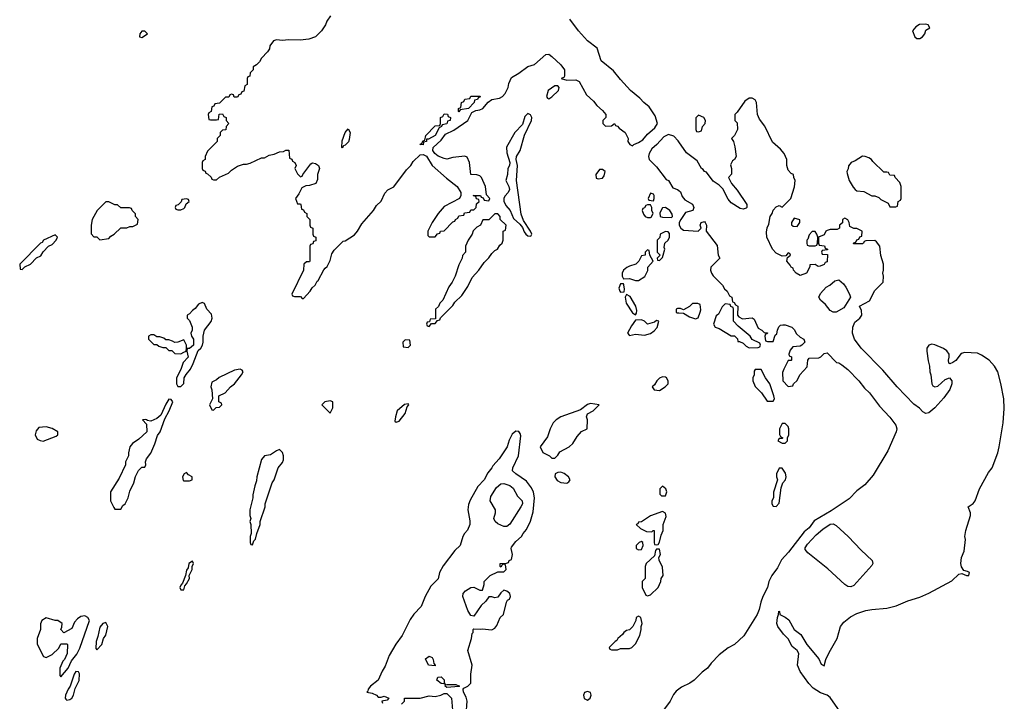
# Model space of a CAD drawing. Header units: inches. Extents: x 1861287 to 2052918, y 204622 to 437896.
# Tile 50 of 215: x 2005594 to 2012175, y 250830 to 255384. Entities that reach past the tile are written whole.
import ezdxf

# ---------------------------------------------------------------- set-up
doc = ezdxf.new("R2010")
doc.units = ezdxf.units.IN
doc.header["$MEASUREMENT"] = 0
doc.layers.add('C0205', color=7, linetype='Continuous')
doc.layers.add('C0215', color=7, linetype='Continuous')

msp = doc.modelspace()

# ---------------------------------------------------------------- linework, layer by layer
at = {"layer": 'C0205', "color": 5, "elevation": 80}
for points in [[(2007670.9, 255409.1), (2007646.4, 255373.6), (2007638, 255350), (2007611.3, 255310), (2007571.3, 255270), (2007527.1, 255252.9), (2007467.7, 255247.7), (2007390, 255249.6), (2007350, 255244.5), (2007310, 255249.4), (2007290, 255242.7), (2007266.8, 255210), (2007264.7, 255190), (2007251.1, 255168.8), (2007210, 255126), (2007196.9, 255103.1), (2007176.9, 255083.1), (2007154, 255070), (2007154, 255050), (2007134, 255030), (2007132.7, 255007.3), (2007118, 255002), (2007114, 254990), (2007114, 254950), (2007098, 254942), (2007092.7, 254907.3), (2007078, 254902), (2007072.7, 254887.3), (2007058, 254882), (2007050, 254866), (2007027.3, 254867.3), (2007022, 254882), (2007010, 254886), (2006998, 254882), (2006992.7, 254867.3), (2006970, 254866), (2006930, 254826), (2006898, 254822), (2006892.7, 254807.3), (2006878, 254802), (2006874, 254770), (2006858, 254762), (2006854, 254750), (2006858, 254718), (2006870, 254714), (2006910, 254714), (2006922, 254718), (2006927.3, 254752.7), (2006950, 254754), (2006958, 254738), (2006974, 254730), (2006974, 254710), (2006992, 254690), (2006974, 254670), (2006971.1, 254648.8), (2006950, 254646), (2006934, 254630), (2006934, 254610), (2006914, 254590), (2006914, 254570), (2006850, 254506), (2006834, 254470), (2006834, 254450), (2006818, 254442), (2006814, 254430), (2006814, 254390), (2006818, 254378), (2006832.7, 254372.7), (2006838, 254358), (2006850, 254354), (2006872.7, 254332.7), (2006878, 254318), (2006890, 254314), (2006910, 254314), (2006928.4, 254331.6), (2006990, 254358), (2007010, 254378), (2007050, 254404.7), (2007090, 254418), (2007110, 254418), (2007134.6, 254425.4), (2007210, 254462), (2007230, 254462), (2007260.4, 254479.6), (2007294.6, 254485.4), (2007330, 254502), (2007356.4, 254503.6), (2007372.7, 254512.7), (2007392.7, 254512.7), (2007398, 254458), (2007412.7, 254452.7), (2007418, 254438), (2007434, 254430), (2007442, 254410), (2007434, 254390), (2007450, 254354), (2007470, 254334), (2007482, 254338), (2007486, 254350), (2007539.3, 254420.7), (2007550, 254426.8), (2007570, 254424), (2007591, 254410), (2007597.3, 254390), (2007584.7, 254350), (2007583.6, 254316.4), (2007574, 254290), (2007530, 254275.3), (2007505.4, 254274.6), (2007479.6, 254260.4), (2007459.8, 254220.2), (2007438, 254190), (2007450, 254154), (2007470, 254154), (2007474, 254150), (2007478, 254118), (2007490, 254114), (2007498, 254098), (2007514, 254090), (2007514, 254070), (2007534, 254050), (2007534, 254010), (2007538, 253998), (2007554, 253990), (2007554, 253950), (2007558, 253938), (2007574, 253930), (2007572.7, 253907.3), (2007558, 253902), (2007552.7, 253887.3), (2007538, 253882), (2007534, 253870), (2007534, 253770), (2007530, 253766), (2007510, 253766), (2007494, 253750), (2007492, 253710), (2007414, 253550), (2007418, 253538), (2007430, 253534), (2007470, 253534), (2007482, 253522), (2007490, 253522), (2007535.3, 253570), (2007548.7, 253591.3), (2007568, 253610), (2007582, 253638), (2007590, 253642), (2007627.3, 253712.7), (2007635.3, 253724.7), (2007650, 253734), (2007670, 253774), (2007680.4, 253819.6), (2007696.4, 253843.6), (2007756.4, 253903.6), (2007770, 253906), (2007832.4, 253947.6), (2007852, 253970), (2007880.5, 254019.5), (2007959.3, 254110), (2007978.6, 254141.4), (2008010, 254171.3), (2008034, 254226), (2008053.6, 254246.4), (2008093.8, 254266.2), (2008180.2, 254379.8), (2008209, 254410), (2008224.5, 254435.5), (2008270, 254481), (2008290, 254484), (2008312.3, 254472.3), (2008350.8, 254410), (2008446.1, 254326.1), (2008518.8, 254270), (2008542, 254230), (2008542, 254210), (2008534, 254190), (2008430, 254135.3), (2008391.3, 254090), (2008351.3, 254030), (2008322, 253970), (2008322, 253942), (2008330, 253934), (2008370, 253934), (2008387.3, 253952.7), (2008402, 253958), (2008406, 253970), (2008430, 253974), (2008490, 254034), (2008502, 254038), (2008506, 254050), (2008522, 254058), (2008530, 254074), (2008562, 254078), (2008567.3, 254092.7), (2008602, 254098), (2008610, 254114), (2008630, 254114), (2008646, 254130), (2008647.3, 254152.7), (2008666, 254170), (2008662, 254182), (2008647.3, 254187.3), (2008642, 254202), (2008626, 254210), (2008674, 254210), (2008678, 254198), (2008692.7, 254192.7), (2008698, 254178), (2008730, 254174), (2008735.3, 254190), (2008714, 254214), (2008707.3, 254270), (2008680.9, 254330), (2008670, 254340.9), (2008650, 254347), (2008608.7, 254350), (2008601.2, 254430), (2008585.2, 254465.2), (2008570, 254473.2), (2008490, 254463.7), (2008450, 254452.7), (2008430, 254456), (2008390, 254472.7), (2008369.6, 254489.6), (2008356, 254510), (2008357.2, 254530), (2008410, 254578.8), (2008440.9, 254619.1), (2008494.8, 254645.2), (2008589, 254710), (2008616.5, 254763.5), (2008642.7, 254777.3), (2008670, 254780.7), (2008688.7, 254790), (2008726, 254834), (2008749.1, 254850.9), (2008800.2, 254859.8), (2008822, 254870), (2008839, 254890), (2008859, 254930), (2008863.1, 254956.9), (2008881.2, 254998.8), (2008930, 255026.8), (2008989.5, 255070.5), (2009034.8, 255085.2), (2009110, 255151), (2009130, 255154.8), (2009150, 255138.8), (2009210, 255083), (2009235.8, 255050), (2009234.4, 255005.6), (2009230, 254998), (2009214, 254990), (2009250, 254980.7), (2009310, 254982.8), (2009334, 254970), (2009381.8, 254881.8), (2009430, 254838.8), (2009451.6, 254811.6), (2009490, 254777.3), (2009510.7, 254750), (2009512, 254730), (2009492, 254710), (2009492, 254690), (2009510, 254672), (2009550, 254674), (2009570, 254690.7), (2009576, 254676), (2009590, 254673.4), (2009599.8, 254659.8), (2009641.6, 254630), (2009660.7, 254590), (2009658, 254570), (2009671.1, 254551.2), (2009690, 254542), (2009698, 254550), (2009730, 254562.4), (2009758.9, 254581.1), (2009790, 254620.2), (2009838.2, 254661.8), (2009856, 254690), (2009840.7, 254740.7), (2009801.2, 254801.2), (2009766, 254830), (2009739.7, 254859.7), (2009677.6, 254910), (2009610, 254983.6), (2009562.9, 255042.9), (2009481, 255110), (2009452.9, 255192.9), (2009390, 255242.9), (2009330, 255309.7), (2009270, 255388)], [(2010000, 254567.8), (2009995.1, 254575.1), (2009966.5, 254606.5), (2009930, 254618), (2009899.1, 254600.9), (2009853.4, 254550), (2009819, 254521), (2009800.3, 254490), (2009797, 254470), (2009800.7, 254450), (2009850, 254400.7), (2009915.9, 254315.9), (2009930.6, 254310), (2009959.6, 254259.6), (2009990, 254250.4), (2010000, 254242.6)], [(2010000, 253455.3), (2009990, 253455.3), (2009982, 253450), (2009982, 253430), (2009986.4, 253426.4), (2010000, 253425.1)], [(2008578, 250742), (2008583.7, 250830), (2008578, 250858), (2008561.2, 250890), (2008558, 250910), (2008562, 250918), (2008588.9, 250931.2), (2008608.7, 250951.3), (2008608.7, 251010), (2008617.2, 251070), (2008589.5, 251170), (2008614, 251250), (2008618, 251282), (2008626, 251290), (2008626, 251310), (2008630, 251314), (2008671, 251311), (2008686, 251314), (2008750, 251307.7), (2008770, 251318), (2008783.1, 251336.9), (2008804.5, 251390), (2008826.6, 251410), (2008848.4, 251491.6), (2008855.3, 251504.7), (2008868.4, 251511.6), (2008875.3, 251530), (2008869, 251550), (2008850, 251565.2), (2008830, 251572.3), (2008810, 251555.3), (2008790, 251526), (2008770, 251522), (2008750, 251528.7), (2008730, 251528), (2008710, 251498), (2008678, 251470), (2008630, 251398), (2008610, 251402), (2008590, 251435.3), (2008556, 251530), (2008559, 251550), (2008572.9, 251567.1), (2008610, 251591), (2008630, 251591.3), (2008670, 251571.3), (2008688, 251572), (2008699, 251610), (2008698, 251630), (2008738, 251670), (2008790, 251694), (2008830, 251694), (2008846, 251710), (2008842, 251742), (2008830, 251746), (2008818, 251742), (2008810, 251726), (2008806, 251730), (2008806, 251750), (2008847.3, 251752.7), (2008862, 251758), (2008866, 251770), (2008882, 251778), (2008888, 251810), (2008878, 251850), (2008880.4, 251859.6), (2008910, 251898), (2008948.9, 251931.2), (2008958, 251950), (2008982, 251978), (2009007, 252033), (2009025.1, 252094.9), (2009035.1, 252190), (2009027.5, 252227.5), (2009015.4, 252255.4), (2008980.7, 252300.7), (2008909.6, 252350), (2008888.5, 252370), (2008889.8, 252390.2), (2008928.2, 252470), (2008942.5, 252602.5), (2008939.1, 252619.1), (2008930, 252632.7), (2008910, 252635.1), (2008886.1, 252613.9), (2008865.5, 252574.5), (2008852, 252530), (2008797.6, 252450), (2008756, 252404), (2008750, 252389.4), (2008722.8, 252357.2), (2008699.1, 252310), (2008656, 252264), (2008605.5, 252174.5), (2008594.6, 252145.4), (2008590.3, 252110), (2008603.5, 252036.5), (2008602.8, 252010), (2008587.5, 251972.5), (2008566, 251950), (2008556, 251930), (2008538.8, 251870), (2008503.4, 251836.6), (2008425.5, 251734.5), (2008398.8, 251690), (2008390, 251649), (2008341.1, 251598.9), (2008303.8, 251530), (2008277.4, 251462.6), (2008228.8, 251411.2), (2008204.2, 251375.8), (2008150.4, 251269.6), (2008108.2, 251211.8), (2008064.4, 251135.6), (2008036.4, 251063.6), (2008016.3, 251030), (2007990.6, 250970), (2007939.1, 250930), (2007922.8, 250910), (2007922, 250898), (2007914, 250890), (2007950, 250884.9), (2007978, 250870), (2007990, 250858), (2008010, 250858), (2008030, 250864.7), (2008062, 250850), (2008050, 250838), (2008014, 250830), (2008018, 250818)], [(2008146, 250810), (2008166, 250830), (2008166, 250850), (2008170, 250851), (2008270, 250850.8), (2008330, 250866.8), (2008370, 250862.8), (2008409.3, 250870.7), (2008430, 250881), (2008450, 250882), (2008479.1, 250850), (2008486, 250770)], [(2010000, 250911.4), (2009982, 250898), (2009964.2, 250875.8), (2009941.6, 250830), (2009897.6, 250770)]]:
    msp.add_lwpolyline(points, dxfattribs=at)
for points in [[(2006430, 255308), (2006410, 255308), (2006398, 255290), (2006394, 255270), (2006410, 255266), (2006448, 255290)], [(2009190, 254942), (2009170, 254941.2), (2009126, 254910), (2009116, 254870), (2009120.7, 254860.7), (2009130, 254856), (2009150, 254867.7), (2009196, 254910), (2009199, 254930)], [(2008530, 254768), (2008526, 254770), (2008526, 254790), (2008542, 254798), (2008546, 254830), (2008562, 254838), (2008570, 254854), (2008602, 254858), (2008610, 254874), (2008672.7, 254872.7), (2008670, 254866), (2008658, 254862), (2008654, 254850), (2008634, 254846), (2008632, 254830), (2008594, 254790), (2008538, 254782)], [(2008290, 254548.7), (2008268.7, 254550), (2008282, 254558), (2008290, 254574), (2008302, 254578), (2008308, 254610), (2008370, 254674), (2008402, 254678), (2008406, 254690), (2008406, 254730), (2008422, 254738), (2008430, 254754), (2008452.7, 254752.7), (2008458, 254738), (2008474, 254730), (2008472, 254710), (2008454, 254706), (2008450, 254688), (2008418, 254682), (2008414, 254670), (2008398, 254662), (2008371.3, 254610), (2008326, 254586), (2008314, 254586), (2008312, 254570), (2008294, 254566)], [(2008990, 254758), (2008970, 254738), (2008955.5, 254684.5), (2008903, 254630), (2008847.9, 254532.1), (2008850, 254494), (2008870.8, 254430), (2008866.8, 254410), (2008856, 254390), (2008854.8, 254350), (2008842.8, 254310), (2008864, 254270), (2008867.7, 254250), (2008858.8, 254230), (2008836.1, 254203.9), (2008830.5, 254190), (2008830.5, 254170.5), (2008842.4, 254142.4), (2008872.7, 254110), (2008894.9, 254054.9), (2008937.6, 254017.6), (2008955.2, 253995.2), (2008965.5, 253965.5), (2008976, 253950), (2008990, 253940.7), (2009010, 253938), (2009016, 253950), (2009009.2, 253970), (2008961.3, 254041.3), (2008945.1, 254085.1), (2008915.1, 254310), (2008922, 254410), (2008912.3, 254450), (2008915.1, 254470), (2008938, 254510), (2008967.5, 254612.5), (2009014, 254710), (2009018, 254730), (2009008.4, 254748.4)], [(2007750, 254526), (2007746, 254530), (2007750, 254574), (2007769, 254630), (2007790, 254654), (2007802, 254630), (2007796.9, 254583.1), (2007791.3, 254568.7), (2007770, 254546), (2007758, 254542)], [(2009490, 254382), (2009470, 254382), (2009444.7, 254350), (2009446, 254326), (2009461, 254321), (2009490, 254324.7), (2009500.2, 254339.8), (2009508, 254370)], [(2009810, 254226), (2009794, 254190), (2009798, 254178), (2009830, 254174), (2009835.3, 254190), (2009834, 254210), (2009830, 254218)], [(2006190, 254168), (2006170, 254168), (2006111.6, 254108.4), (2006078, 254050), (2006071.3, 254010), (2006072.7, 253952.7), (2006090, 253934), (2006110, 253934), (2006130, 253914), (2006190, 253922), (2006203.1, 253936.9), (2006226, 253950), (2006270, 253994), (2006310, 253994), (2006330, 254002), (2006350, 254002), (2006382, 254018), (2006386, 254050), (2006368.4, 254068.4), (2006367.3, 254087.3), (2006346, 254110), (2006342, 254122), (2006327.3, 254127.3), (2006270, 254126), (2006247.3, 254147.3), (2006230, 254148)], [(2006710, 254186), (2006678, 254182), (2006672.7, 254167.3), (2006652.7, 254147.3), (2006638, 254142), (2006634, 254130), (2006638, 254118), (2006650, 254114), (2006670, 254114), (2006690, 254122), (2006698, 254130), (2006707.3, 254152.7), (2006726, 254170), (2006722, 254182)], [(2009810, 254146), (2009790, 254146), (2009778, 254142), (2009770, 254126), (2009758, 254122), (2009754, 254110), (2009763.6, 254083.6), (2009774, 254070), (2009790, 254062), (2009810, 254062), (2009815.3, 254064.7), (2009828, 254090), (2009818, 254110), (2009818, 254130)], [(2009910, 254128.7), (2009890, 254128), (2009872.7, 254092.7), (2009874, 254070), (2009890, 254064.7), (2009950, 254062), (2009958, 254070), (2009955.3, 254084.7), (2009939, 254110)], [(2008790, 254086), (2008770, 254086), (2008730, 254046), (2008690, 254046), (2008674, 254010), (2008650, 253998), (2008626, 253974), (2008618, 253950), (2008592, 253910), (2008574, 253870), (2008574, 253830), (2008552.7, 253807.3), (2008552, 253790), (2008530, 253746), (2008504.7, 253670), (2008484.7, 253630), (2008462, 253598), (2008422, 253510), (2008402, 253490), (2008392.7, 253467.3), (2008374, 253450), (2008374, 253386), (2008338, 253382), (2008334, 253366), (2008318, 253362), (2008314, 253350), (2008318, 253338), (2008330, 253334), (2008346, 253354), (2008370, 253354), (2008386, 253374), (2008402, 253378), (2008407.3, 253392.7), (2008490, 253474), (2008503.1, 253496.9), (2008550, 253542), (2008590, 253602), (2008619, 253661), (2008662, 253710), (2008698, 253762), (2008730, 253792), (2008750, 253822), (2008770, 253842), (2008788.4, 253851.6), (2008803.1, 253876.9), (2008818, 253890), (2008826, 253910), (2008826, 253970), (2008842, 253978), (2008846, 254010), (2008806, 254050), (2008806, 254070)], [(2009910, 253968), (2009874, 253950), (2009871.6, 253928.4), (2009854, 253910), (2009854, 253830), (2009874, 253810), (2009854, 253790), (2009858, 253778), (2009870, 253774), (2009890, 253794), (2009895.3, 253810), (2009906, 253850), (2009902, 253862), (2009906, 253890), (2009928, 253910), (2009938, 253930), (2009936.4, 253956.4), (2009927.3, 253967.3)], [(2005830, 253946), (2005754, 253910), (2005744.7, 253895.3), (2005734, 253890), (2005594, 253750), (2005598, 253718), (2005610, 253714), (2005627.3, 253732.7), (2005666, 253750), (2005707.3, 253792.7), (2005734.6, 253805.4), (2005750, 253834), (2005786, 253870), (2005810, 253882), (2005838, 253910), (2005846, 253930)], [(2009790, 253846), (2009774, 253830), (2009774, 253810), (2009750, 253806), (2009732, 253770), (2009712, 253750), (2009670, 253738), (2009652.3, 253727.7), (2009630.8, 253710), (2009621, 253690), (2009621, 253670), (2009630, 253652), (2009670, 253655.5), (2009710, 253640.4), (2009730, 253640.4), (2009771.5, 253668.5), (2009791.8, 253708.2), (2009793.2, 253730), (2009828, 253770), (2009806, 253810), (2009802, 253842)], [(2009610, 253619), (2009599.1, 253590), (2009604.9, 253570), (2009610, 253564), (2009630, 253564.7), (2009634.6, 253565.4), (2009637.2, 253582.8), (2009632.7, 253612.7), (2009630, 253618)], [(2009650, 253548.7), (2009640.7, 253530), (2009648.4, 253490), (2009690, 253426), (2009710, 253411.3), (2009716.6, 253423.4), (2009718.4, 253441.6), (2009711.8, 253470), (2009673.6, 253533.6)], [(2006814, 253494), (2006790, 253484), (2006766.4, 253453.6), (2006750, 253442), (2006730, 253418), (2006714, 253410), (2006714, 253390), (2006730, 253374), (2006746, 253330), (2006746, 253310), (2006738, 253290), (2006742, 253270), (2006756, 253250), (2006756, 253210), (2006730, 253188), (2006714, 253186), (2006712, 253170), (2006721, 253130), (2006686, 253094), (2006670, 253046), (2006642, 252990), (2006642, 252950), (2006650, 252934), (2006670, 252934), (2006690, 252954), (2006694, 252990), (2006706, 253014), (2006736, 253050), (2006754.2, 253085.8), (2006786.6, 253173.4), (2006804, 253190), (2006815.3, 253210), (2006821.2, 253230), (2006821.2, 253270), (2006829.2, 253310), (2006872.9, 253367.1), (2006881.2, 253390), (2006876, 253416), (2006844, 253450), (2006830, 253488)], [(2009750, 253379.3), (2009710, 253375.3), (2009682.3, 253337.7), (2009657.3, 253290), (2009670, 253274.8), (2009710, 253283.8), (2009770, 253276.3), (2009810, 253287.7), (2009835.6, 253304.4), (2009853.8, 253326.2), (2009866, 253370), (2009850, 253373.2), (2009837.5, 253362.5), (2009790, 253349.3), (2009769.6, 253369.6)], [(2006490, 253278), (2006470, 253278), (2006454, 253270), (2006454, 253250), (2006490, 253214), (2006510, 253214), (2006523.6, 253203.6), (2006550, 253194), (2006570, 253194), (2006590, 253174), (2006610, 253174), (2006630, 253154), (2006670, 253152), (2006690, 253162), (2006706, 253170), (2006708, 253190), (2006708, 253210), (2006690, 253246), (2006651.6, 253228.4), (2006630, 253226), (2006616.4, 253236.4), (2006590, 253246), (2006570, 253246), (2006556.4, 253256.4), (2006530, 253266), (2006510, 253266)], [(2008170, 253246), (2008154, 253230), (2008158, 253198), (2008190, 253194), (2008206, 253210), (2008202, 253242)], [(2007068.7, 253048.7), (2007030, 253041.2), (2006926.4, 252993.6), (2006910, 252978), (2006878, 252962), (2006872, 252930), (2006878, 252910), (2006882, 252850), (2006862, 252810), (2006878, 252778), (2006890, 252774), (2006907.3, 252792.7), (2006930, 252794), (2006946, 252810), (2006942, 252822), (2006926, 252830), (2006926, 252870), (2006968.4, 252891.6), (2007002, 252930), (2007030, 252951.3), (2007077.2, 253010), (2007088.7, 253030), (2007082, 253042)], [(2009890, 252998), (2009870, 252988), (2009852, 252970), (2009836.9, 252943.1), (2009822, 252930), (2009834, 252910), (2009870, 252906), (2009908, 252930), (2009928, 252950), (2009928, 252970), (2009918, 252990), (2009910, 252995.3)], [(2006590, 252848), (2006570, 252815.3), (2006537.5, 252742.5), (2006510, 252719), (2006470, 252702), (2006446, 252706), (2006446, 252710), (2006433.6, 252713.6), (2006414, 252710), (2006442, 252682), (2006444.7, 252630), (2006390, 252582), (2006347.1, 252552.9), (2006331, 252530), (2006321, 252490), (2006322, 252470), (2006302, 252430), (2006302, 252410), (2006259.8, 252320.2), (2006202, 252230), (2006202, 252170), (2006223.6, 252123.6), (2006230, 252114), (2006270, 252114), (2006283.1, 252136.9), (2006298, 252150), (2006318, 252190), (2006330, 252234), (2006358, 252290), (2006368.9, 252331.2), (2006388.4, 252371.6), (2006410, 252394), (2006430, 252394), (2006438, 252410), (2006435.3, 252430), (2006442, 252450), (2006471.6, 252488.4), (2006498, 252550), (2006515.1, 252604.9), (2006533.2, 252630), (2006563.2, 252716.8), (2006594, 252770), (2006618, 252830), (2006607.3, 252847.3)], [(2007670, 252838), (2007634, 252830), (2007614, 252810), (2007670, 252754), (2007686, 252790), (2007686, 252830)], [(2008190, 252818), (2008166.4, 252813.6), (2008118, 252770), (2008104.7, 252730), (2008102, 252702), (2008110, 252694), (2008130, 252702), (2008170, 252752), (2008183.1, 252796.9), (2008195.3, 252810)], [(2009410, 252819), (2009390, 252813.2), (2009342.8, 252777.2), (2009210, 252729.4), (2009178.8, 252710), (2009158.8, 252690), (2009138.8, 252650), (2009122.8, 252597.2), (2009072, 252530), (2009091.6, 252491.6), (2009134, 252470), (2009150, 252454), (2009170, 252454), (2009190, 252474), (2009203.1, 252496.9), (2009266, 252530), (2009290, 252552), (2009320.2, 252599.8), (2009350, 252632), (2009386, 252650), (2009388, 252710), (2009382, 252730), (2009388.7, 252751.3), (2009426, 252770), (2009466, 252810)], [(2005770, 252662.7), (2005721, 252659), (2005703.6, 252636.4), (2005698, 252610), (2005710, 252582), (2005730, 252571.3), (2005750, 252567.3), (2005838, 252602), (2005848, 252610), (2005848, 252630), (2005810, 252652.3)], [(2007331.6, 252511.6), (2007310, 252503.6), (2007270, 252477), (2007230.7, 252469.3), (2007210, 252446), (2007178, 252330), (2007176.9, 252303.1), (2007164.7, 252270), (2007152, 252210), (2007152, 252190), (2007132, 252110), (2007132, 252070), (2007138, 252050), (2007132, 252030), (2007138, 252010), (2007142, 251950), (2007134, 251930), (2007134, 251890), (2007138, 251878), (2007150, 251874), (2007158, 251902), (2007170, 251914), (2007178, 251950), (2007202, 252010), (2007202, 252030), (2007235.3, 252130), (2007235.3, 252150), (2007282, 252290), (2007295.3, 252310), (2007322, 252390), (2007350, 252424.7), (2007357.6, 252442.4), (2007357.6, 252470), (2007351.3, 252491.3)], [(2006710, 252358), (2006694, 252350), (2006682, 252330), (2006686, 252306), (2006690, 252302), (2006730, 252302), (2006746, 252310), (2006746, 252330), (2006722, 252342)], [(2009210, 252361.2), (2009190, 252359), (2009172, 252350), (2009171, 252330), (2009186, 252306), (2009210, 252291), (2009250, 252286.8), (2009264.7, 252295.3), (2009273.2, 252310), (2009262, 252330), (2009232.1, 252352.1)], [(2008830, 251997.2), (2008790, 252016.5), (2008771, 252031), (2008762.1, 252050), (2008774.5, 252090), (2008774.9, 252110), (2008737.7, 252170), (2008742.7, 252197.3), (2008781.1, 252258.9), (2008810, 252282.7), (2008830, 252285.5), (2008870, 252270.8), (2008893.2, 252253.2), (2008921.1, 252201.1), (2008953.5, 252170), (2008954.6, 252150), (2008943, 252130), (2008870, 252013.3), (2008850, 251997.3)], [(2009890, 252268), (2009872, 252250), (2009872.7, 252212.7), (2009883.6, 252203.6), (2009910, 252202), (2009919, 252230), (2009913.2, 252250)], [(2009890, 252098), (2009810, 252068), (2009750, 252028), (2009730, 252026), (2009724.7, 252015.3), (2009714, 252010), (2009743.6, 251983.6), (2009783.6, 251963.6), (2009818, 251962), (2009828.4, 251971.6), (2009834, 251970), (2009834, 251890), (2009838, 251878), (2009850, 251874), (2009862, 251878), (2009870, 251894), (2009880.4, 251939.6), (2009895.3, 251970), (2009895.3, 252010), (2009914.6, 252065.4), (2009910, 252086)], [(2009750, 251898), (2009734, 251890), (2009714, 251870), (2009714, 251850), (2009730, 251842), (2009750, 251844.7), (2009762, 251870), (2009758, 251890)], [(2009870, 251846), (2009850, 251846), (2009843.6, 251836.4), (2009838, 251802), (2009782, 251750), (2009774, 251730), (2009774, 251650), (2009754, 251630), (2009754, 251590), (2009778, 251538), (2009790, 251534), (2009810, 251542), (2009862, 251590), (2009879, 251630), (2009882, 251650), (2009894, 251670), (2009890, 251726), (2009867.3, 251772.7), (2009866, 251790), (2009878, 251810)], [(2006750, 251766), (2006724.7, 251750), (2006719.6, 251720.4), (2006710, 251706), (2006702, 251670), (2006682, 251618), (2006670, 251606), (2006664.7, 251590), (2006670, 251574), (2006690, 251574), (2006698, 251602), (2006710, 251614), (2006728, 251650), (2006726, 251670), (2006746, 251710), (2006746, 251730), (2006755.3, 251750)], [(2006030, 251401.2), (2006003.5, 251396.5), (2005979.6, 251380.4), (2005961, 251359), (2005943.6, 251316.4), (2005890, 251286), (2005868, 251310), (2005875.3, 251324.7), (2005878, 251350), (2005848.7, 251368.7), (2005831.3, 251368.7), (2005770, 251388), (2005742, 251370), (2005732.7, 251347.3), (2005732, 251310), (2005711.3, 251250), (2005711.6, 251211.6), (2005754, 251130), (2005770, 251122), (2005810, 251142), (2005854.6, 251185.4), (2005870, 251214), (2005910, 251214), (2005914, 251210), (2005911.6, 251148.4), (2005894, 251110), (2005882, 251098), (2005862, 251050), (2005862, 251002), (2005870, 250994), (2005918, 251050), (2005940.2, 251099.8), (2005975.5, 251144.5), (2005995.5, 251184.5), (2006061.2, 251370), (2006049.3, 251389.3)], [(2009730, 251398), (2009714, 251390), (2009711.6, 251368.4), (2009691.1, 251328.8), (2009670, 251308), (2009650, 251302), (2009632, 251290), (2009623.6, 251276.4), (2009592, 251250), (2009584.7, 251235.3), (2009574, 251230), (2009534, 251190), (2009538, 251178), (2009550, 251174), (2009590, 251174), (2009610, 251182), (2009670, 251182), (2009686, 251190), (2009710, 251214), (2009739, 251270), (2009748.7, 251310), (2009748, 251330), (2009755.3, 251350), (2009746, 251390)], [(2006170, 251355.3), (2006150, 251348.7), (2006130, 251326), (2006116.9, 251263.1), (2006104.7, 251230), (2006102, 251182), (2006110, 251174), (2006142, 251210), (2006153.2, 251250), (2006170, 251272), (2006184, 251330)], [(2008370, 251066), (2008326, 251070), (2008307.3, 251112.7), (2008330, 251132), (2008350, 251122), (2008358, 251110), (2008362, 251082), (2008372, 251070)], [(2005970, 251028), (2005958, 251010), (2005932, 250930), (2005918, 250910), (2005901, 250870), (2005898, 250850), (2005903.5, 250843.5), (2005910, 250838), (2005930, 250841), (2005942, 250850), (2005954, 250870), (2005964, 250916), (2005992.5, 250967.5), (2005994, 251014), (2005987.3, 251027.3)], [(2008438, 250942), (2008430, 250946), (2008410, 250948.7), (2008382, 250970), (2008388.7, 250991.3), (2008410, 250994), (2008430, 250974), (2008432, 250952)], [(2008450, 250922), (2008438, 250930), (2008440.4, 250939.6), (2008450, 250942), (2008510, 250942), (2008530, 250934), (2008534, 250930), (2008530, 250928)], [(2009390, 250894), (2009370, 250888), (2009362.8, 250870), (2009367.5, 250847.5), (2009390, 250838), (2009408, 250850), (2009414, 250870), (2009408.7, 250888.7)]]:
    msp.add_lwpolyline(points, close=True, dxfattribs=at)
at = {"layer": 'C0215', "color": 5, "elevation": 80}
for points in [[(2011650, 255354), (2011607.1, 255352.9), (2011583.5, 255336.5), (2011562, 255310), (2011576, 255270), (2011590, 255258.8), (2011610, 255257.3), (2011629, 255270), (2011644, 255290), (2011650, 255314), (2011678, 255330), (2011666, 255350)], [(2010130, 254746), (2010112.7, 254727.3), (2010114, 254650), (2010118, 254638), (2010130, 254634), (2010150, 254642), (2010158, 254670), (2010175.3, 254690), (2010178, 254710), (2010166, 254730)], [(2011227.1, 254472.9), (2011179.1, 254440.9), (2011152, 254430), (2011132.7, 254407.3), (2011131.6, 254388.4), (2011122, 254370), (2011123.6, 254356.4), (2011138, 254310), (2011164.5, 254264.5), (2011178, 254250), (2011190, 254241), (2011236.9, 254236.9), (2011290, 254206.8), (2011310, 254206), (2011336, 254196), (2011350, 254182), (2011398, 254158), (2011410, 254134), (2011450, 254134), (2011462, 254138), (2011466, 254170), (2011482, 254178), (2011486, 254190), (2011486, 254270), (2011476.4, 254296.4), (2011446, 254330), (2011442, 254342), (2011410, 254346), (2011402, 254362), (2011390, 254366), (2011370, 254366), (2011296.4, 254436.4), (2011288, 254450), (2011270, 254462), (2011246, 254470)], [(2010770, 254058), (2010752, 254030), (2010752.7, 254012.7), (2010763.6, 254003.6), (2010790, 254002), (2010808, 254030), (2010807.3, 254047.3)], [(2010910, 253968), (2010890, 253968), (2010870, 253946), (2010862, 253918), (2010854, 253910), (2010854, 253890), (2010858, 253878), (2010870, 253874), (2010910, 253874), (2010922, 253878), (2010926, 253890), (2010928, 253930), (2010922, 253950)], [(2011050, 253429.3), (2011030, 253429.5), (2011010, 253440.9), (2010980.7, 253480.7), (2010947, 253510), (2010936, 253530), (2010946, 253554), (2010983.2, 253596.8), (2011008.7, 253610), (2011041.2, 253638.8), (2011070, 253644.7), (2011099.8, 253619.8), (2011116.3, 253596.3), (2011140.7, 253550), (2011146, 253530), (2011101.4, 253458.6)], [(2010310, 253486), (2010290, 253466), (2010263.6, 253416.4), (2010250, 253406), (2010232, 253350), (2010242, 253330), (2010270, 253321), (2010350, 253272), (2010372.7, 253272.7), (2010391.6, 253251.6), (2010394, 253234), (2010406, 253234), (2010430, 253222), (2010450, 253202), (2010470, 253192), (2010530, 253194), (2010542, 253198), (2010546, 253210), (2010542, 253222), (2010490, 253248), (2010475.3, 253270), (2010396.4, 253336.4), (2010366, 253370), (2010366, 253450), (2010362, 253462), (2010347.3, 253467.3), (2010342, 253482)], [(2010550, 253046), (2010510, 253046), (2010503.6, 253036.4), (2010502, 253010), (2010494, 252990), (2010494, 252970), (2010510, 252934), (2010552, 252890), (2010590, 252834), (2010630, 252834), (2010638, 252850), (2010635.3, 252870), (2010608, 252950), (2010578, 252990)], [(2010710, 252686), (2010690, 252686), (2010672, 252650), (2010672.7, 252612.7), (2010678, 252598), (2010694, 252590), (2010690, 252586), (2010670, 252586), (2010662, 252570), (2010690, 252554), (2010710, 252554), (2010726, 252570), (2010726, 252590), (2010735.3, 252610), (2010735.3, 252650), (2010730, 252666)], [(2010690, 252388), (2010670, 252388), (2010651.3, 252350), (2010651.3, 252330), (2010658, 252310), (2010632.7, 252227.3), (2010631.6, 252188.4), (2010622, 252170), (2010622, 252150), (2010630, 252134), (2010650, 252132), (2010670, 252154), (2010683.1, 252256.9), (2010695.3, 252290), (2010713.2, 252310), (2010717.2, 252330), (2010712.9, 252352.9)], [(2011150, 251594.7), (2011130, 251597.2), (2011109.9, 251609.9), (2010994.4, 251714.4), (2010861, 251821), (2010844.2, 251844.2), (2010844, 251856), (2010859.4, 251880.6), (2010917.8, 251942.2), (2010960.9, 251979.1), (2011010, 252012.7), (2011030, 252015.8), (2011050, 252004.9), (2011131.5, 251931.5), (2011218.8, 251838.8), (2011291.3, 251770), (2011296.5, 251750), (2011290, 251736.2), (2011170, 251603.5)]]:
    msp.add_lwpolyline(points, close=True, dxfattribs=at)
for points in [[(2011078.2, 250758.2), (2011010, 250855.6), (2010990, 250871.6), (2010946.2, 250886.2), (2010897.1, 250917.1), (2010868.2, 250948.1), (2010809.6, 251029.6), (2010791.8, 251070), (2010801.2, 251150), (2010790, 251168.7), (2010756.4, 251196.4), (2010730, 251248), (2010698, 251278), (2010662, 251330), (2010655.3, 251350), (2010658, 251390), (2010666, 251410), (2010667.3, 251432.7), (2010672, 251430), (2010674, 251410), (2010710, 251392), (2010734, 251374), (2010770.8, 251310), (2010814.9, 251274.9), (2010854, 251210), (2010934.4, 251114.4), (2010950, 251078), (2010970, 251066), (2010981.2, 251110), (2011003.3, 251156.7), (2011058.5, 251250), (2011080.4, 251330), (2011102, 251358), (2011145.9, 251394.1), (2011190, 251417.2), (2011250, 251435.6), (2011290, 251443.8), (2011390, 251451.1), (2011452.8, 251467.2), (2011530, 251501.2), (2011610, 251525.2), (2011670, 251551.3), (2011824.5, 251635.5), (2011870, 251678), (2011890, 251684), (2011922, 251670), (2011938, 251670), (2011941.2, 251690), (2011930, 251698), (2011903.7, 251703.7), (2011888.1, 251728.1), (2011883.5, 251750), (2011887.8, 251790), (2011907.7, 251832.3), (2011914.7, 251910), (2011911.3, 251930), (2011917.7, 251970), (2011949.7, 252070), (2011948, 252090), (2011933.2, 252130), (2011967.6, 252152.4), (2011981.1, 252170), (2012009.1, 252250), (2012070, 252358.4), (2012093.3, 252390), (2012130.8, 252489.2), (2012140.4, 252530), (2012166.6, 252690), (2012174.9, 252785.1), (2012172, 252850), (2012152.7, 252952.7), (2012132, 253032), (2012110, 253069.4), (2012072.7, 253110), (2012023.1, 253143.1), (2011995, 253155.1), (2011910, 253160.5), (2011887.2, 253152.8), (2011850, 253107.6), (2011830, 253092.7), (2011810, 253085.2), (2011804, 253090), (2011800.9, 253110), (2011806.6, 253130), (2011806, 253150), (2011791.3, 253171.3), (2011768, 253188), (2011710, 253212), (2011690, 253216), (2011670.9, 253209.1), (2011658, 253190), (2011656, 253170), (2011665.5, 253105.5), (2011676, 253070), (2011678, 253030), (2011684.7, 253010), (2011691.3, 252950), (2011698, 252938), (2011710, 252931.3), (2011730, 252934.8), (2011780.5, 252979.5), (2011809.6, 252990.4), (2011824.9, 252970), (2011824.6, 252950), (2011810, 252912), (2011770, 252857), (2011710.2, 252789.8), (2011670, 252756.9), (2011650, 252751.6), (2011630, 252763.6), (2011608.7, 252788.7), (2011570, 252815.6), (2011459.7, 252930), (2011362.4, 253042.4), (2011218.3, 253190), (2011174, 253250), (2011161.2, 253290), (2011162, 253330), (2011176.4, 253363.6), (2011208.7, 253390), (2011222, 253410), (2011220.4, 253440.4), (2011208, 253470), (2011274.6, 253505.4), (2011310, 253574), (2011366, 253630), (2011368, 253670), (2011362, 253690), (2011368, 253710), (2011368, 253750), (2011349.1, 253809.1), (2011342, 253870), (2011320.4, 253900.4), (2011310, 253908), (2011250, 253906), (2011238, 253902), (2011234, 253890), (2011227.3, 253887.3), (2011167.3, 253887.3), (2011170, 253894), (2011182, 253898), (2011190, 253914), (2011202, 253918), (2011210, 253934), (2011222, 253938), (2011226, 253970), (2011190, 253988), (2011168.4, 253988.4), (2011142, 254002), (2011138, 254030), (2011130, 254046), (2011110, 254058), (2011094, 254050), (2011092.7, 254027.3), (2011074, 254010), (2011074, 253990), (2011056.9, 253983.1), (2011010, 253982), (2010990, 253975.3), (2010982, 253970), (2010970, 253946), (2010934, 253930), (2010934, 253890), (2010938, 253878), (2010972.7, 253872.7), (2010978, 253858), (2010994, 253850), (2010994, 253846), (2010958, 253842), (2010954, 253830), (2010958, 253818), (2010994, 253814), (2010990, 253766), (2010978, 253762), (2010971.6, 253748.4), (2010943.6, 253736.4), (2010930, 253735.3), (2010910, 253748.7), (2010874, 253746), (2010874, 253734), (2010864.7, 253710), (2010852, 253690), (2010810, 253674), (2010783.7, 253690), (2010767, 253710), (2010762.7, 253722.7), (2010749.5, 253730), (2010744.1, 253744.1), (2010722, 253770), (2010726, 253794), (2010746, 253810), (2010742, 253822), (2010730, 253826), (2010714, 253806), (2010690, 253804), (2010650, 253824.2), (2010625.6, 253850), (2010588, 253930), (2010585.2, 253965.2), (2010590, 253994), (2010602, 254018), (2010609.4, 254070), (2010624, 254090), (2010630, 254112), (2010650, 254134), (2010670, 254142), (2010690, 254132), (2010748, 254190), (2010773.2, 254266.8), (2010778, 254310), (2010768, 254330), (2010766, 254350), (2010750, 254355.3), (2010730, 254378), (2010721.2, 254410), (2010722, 254450), (2010702.7, 254490), (2010678.3, 254518.3), (2010625.4, 254565.4), (2010573.4, 254673.4), (2010539.5, 254719.5), (2010526, 254750), (2010518, 254830), (2010509.4, 254849.4), (2010490, 254859.3), (2010470, 254859.3), (2010439.8, 254840.2), (2010390, 254766), (2010374, 254750), (2010374, 254710), (2010390, 254694), (2010391.3, 254650), (2010372, 254610), (2010352, 254590), (2010364.7, 254570), (2010374.8, 254534.8), (2010382, 254470), (2010372, 254450), (2010358, 254442), (2010345.4, 254414.6), (2010351.3, 254388.7), (2010351.6, 254351.6), (2010332, 254330), (2010350.6, 254290), (2010390, 254245.5), (2010453.4, 254150), (2010454, 254130), (2010450, 254124), (2010430, 254117.2), (2010410, 254122), (2010350, 254159.3), (2010330, 254185.2), (2010294.2, 254254.2), (2010270, 254279), (2010230, 254305.2), (2010184.7, 254364.7), (2010170, 254369.2), (2010162, 254382), (2010150, 254389.2), (2010121.2, 254441.2), (2010050, 254494), (2010000, 254567.8)], [(2010000, 254242.6), (2010010, 254234.9), (2010022.8, 254202.8), (2010039.6, 254179.6), (2010090, 254150.3), (2010100.7, 254130), (2010092, 254110), (2010044.9, 254095.1), (2010012, 254050), (2010002, 254030), (2010002, 254010), (2010012, 253990), (2010030, 253978), (2010128.4, 253971.6), (2010148, 253990), (2010142, 254010), (2010149, 254030), (2010170, 254034.8), (2010176, 254030), (2010184.7, 254010), (2010182, 253970), (2010255.3, 253875.3), (2010262, 253810), (2010274, 253790), (2010214, 253730), (2010212, 253710), (2010218, 253690), (2010230, 253672), (2010290.9, 253610.9), (2010305.4, 253585.4), (2010322, 253570), (2010338, 253538), (2010354, 253530), (2010358, 253498), (2010370, 253494), (2010378, 253478), (2010394, 253470), (2010392, 253410), (2010399.6, 253399.6), (2010424.7, 253384.7), (2010490, 253392), (2010503.6, 253383.6), (2010530, 253322), (2010554, 253310), (2010570, 253294), (2010592.7, 253292.7), (2010590, 253286), (2010578, 253282), (2010574, 253270), (2010578, 253238), (2010592.7, 253232.7), (2010630, 253234), (2010644, 253276), (2010654, 253286), (2010658, 253310), (2010668, 253332), (2010678, 253342), (2010694.6, 253345.4), (2010710, 253346), (2010754, 253330), (2010770, 253314), (2010785.4, 253285.4), (2010810, 253262), (2010834, 253250), (2010842, 253230), (2010822, 253210), (2010810, 253202), (2010762, 253198), (2010743.6, 253176.4), (2010734, 253150), (2010738, 253138), (2010751.6, 253131.6), (2010752, 253110), (2010750, 253106), (2010730, 253106), (2010702, 253050), (2010692.7, 253027.3), (2010694, 252970), (2010730, 252934), (2010762, 252938), (2010766, 252950), (2010790, 252974), (2010808.9, 253011.2), (2010856.4, 253063.6), (2010862, 253110), (2010870, 253122), (2010934.6, 253125.4), (2010948.4, 253131.6), (2010970, 253154), (2010990, 253158), (2011053.7, 253093.7), (2011069.1, 253090.9), (2011090, 253078.4), (2011130, 253046.7), (2011202.6, 252970), (2011241.1, 252921.1), (2011274, 252890), (2011341.6, 252801.6), (2011410, 252728.4), (2011450, 252673.7), (2011455.9, 252650), (2011453, 252630), (2011396, 252504), (2011299.3, 252340.7), (2011243.4, 252276.6), (2011190, 252236), (2011137, 252183), (2011017.4, 252102.6), (2010905.1, 252034.9), (2010870.4, 251989.6), (2010837.1, 251962.9), (2010732.8, 251827.2), (2010685.8, 251774.2), (2010659.1, 251720.9), (2010621, 251670), (2010601, 251630), (2010591.3, 251590), (2010561, 251530), (2010547.5, 251492.5), (2010536.8, 251443.2), (2010522.8, 251410), (2010433, 251267), (2010370.5, 251209.5), (2010330, 251186.6), (2010270, 251140.9), (2010215.6, 251084.4), (2010190.6, 251050), (2010156, 251024), (2010103, 250970), (2010074, 250950), (2010016.4, 250923.6), (2010000, 250911.4)], [(2010000, 253425.1), (2010030, 253422), (2010070, 253398), (2010110, 253384.7), (2010128.4, 253391.6), (2010142, 253430), (2010146, 253446), (2010142, 253482), (2010127.3, 253487.3), (2010090, 253488), (2010070, 253468), (2010030, 253446), (2010010, 253455.3), (2010000, 253455.3)]]:
    msp.add_lwpolyline(points, dxfattribs=at)

doc.saveas('drawing.dxf')
